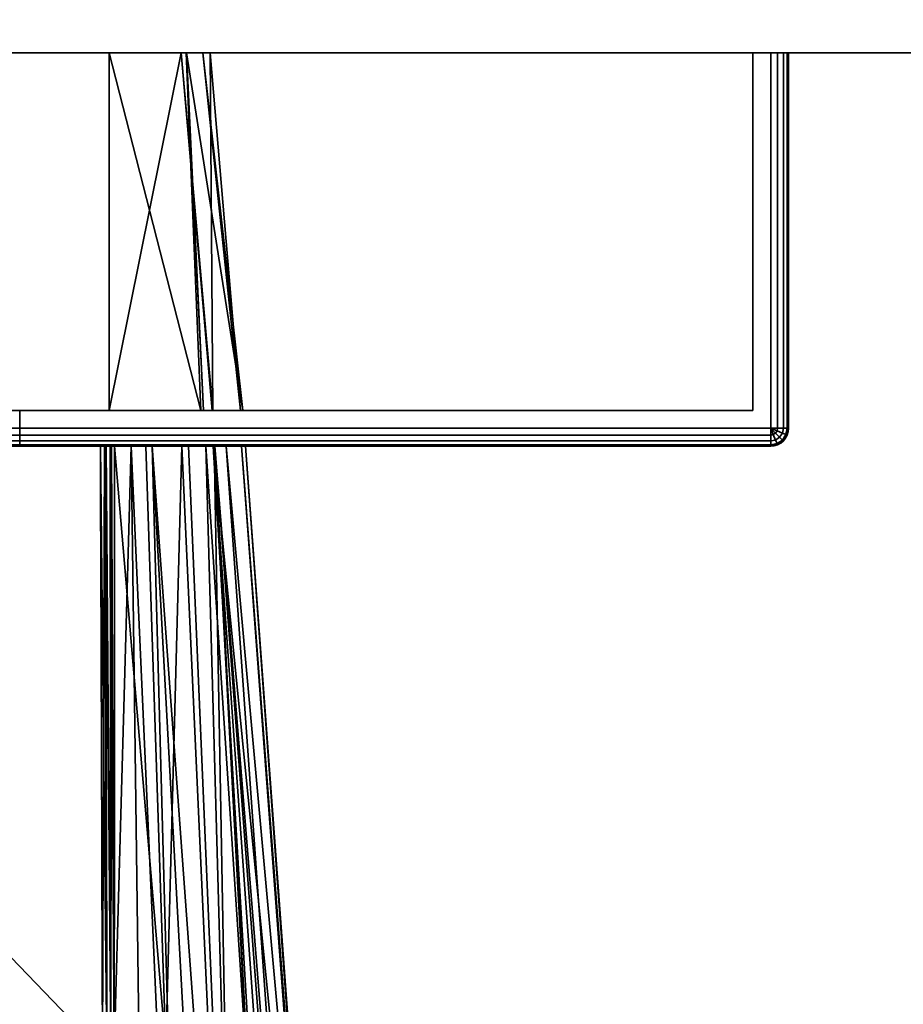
# Model space of a CAD drawing. Header units: millimetres. Extents: x -322 to 8072, y -96 to 57.
# Tile 188 of 256: x 5550 to 5575, y -66 to -38. Entities that reach past the tile are written whole.
import ezdxf

# ---------------------------------------------------------------- set-up
doc = ezdxf.new("R2010")
doc.units = ezdxf.units.MM
doc.layers.add('151', color=7, linetype='Continuous', true_color=0xffffff)

# ---------------------------------------------------------------- blocks, each defined once
blk = doc.blocks.new('UG_SURFACE_015')
at = {"layer": '151', "color": 252, "linetype": 'Continuous', "lineweight": 35}
for points in [[(5478, -26, 2030), (5478, -39.3, 2030), (6522, -39.3, 2030), (6522, -26, 2030)], [(5478, -37.3), (6522, -37.3), (6522, -39.3, 2), (5478, -39.3, 2)], [(5478, -39.3, 2030), (5478, -39.3, 2), (5608, -39.3, 1412), (5608, -39.3, 1900)], [(6000, -39.3, 1412), (5608, -39.3, 1412), (5478, -39.3, 2), (6522, -39.3, 2)], [(5608, -39.3, 1900), (6392, -39.3, 1900), (6522, -39.3, 2030), (5478, -39.3, 2030)]]:
    blk.add_3dface(points, dxfattribs=at)
blk = doc.blocks.new('UG_SURFACE_029')
at = {"layer": '151', "color": 251, "linetype": 'Continuous', "lineweight": 35}
for points in [[(5520.538, -39.3, 999.809), (5520.538, -49.8, 999.809), (5520.5, -49.8, 1000), (5520.5, -39.3, 1000)], [(5520.5, -49.8, 1050), (5520.5, -39.3, 1050), (5520.5, -39.3, 1000), (5520.5, -49.8, 1000)], [(5520.5, -39.3, 1050), (5520.5, -49.8, 1050), (5520.538, -49.8, 1050.191), (5520.538, -39.3, 1050.191)], [(5521.5, -39.3, 1049.5), (5521.5, -39.3, 1000.5), (5520.5, -39.3, 1000), (5520.5, -39.3, 1050)], [(5521.5, -39.3, 1000.5), (5520.647, -39.3, 999.646), (5520.538, -39.3, 999.809), (5520.5, -39.3, 1000)], [(5520.5, -39.3, 1050), (5520.538, -39.3, 1050.191), (5520.647, -39.3, 1050.354), (5521.5, -39.3, 1049.5)], [(5520.647, -39.3, 999.646), (5520.647, -49.8, 999.646), (5520.538, -49.8, 999.809), (5520.538, -39.3, 999.809)], [(5520.538, -39.3, 1050.191), (5520.538, -49.8, 1050.191), (5520.647, -49.8, 1050.354), (5520.647, -39.3, 1050.354)], [(5520.809, -39.3, 999.538), (5520.809, -49.8, 999.538), (5520.647, -49.8, 999.646), (5520.647, -39.3, 999.646)], [(5520.647, -39.3, 1050.354), (5520.647, -49.8, 1050.354), (5520.809, -49.8, 1050.462), (5520.809, -39.3, 1050.462)], [(5521, -39.3, 999.5), (5520.809, -39.3, 999.538), (5520.647, -39.3, 999.646), (5521.5, -39.3, 1000.5)], [(5521.5, -39.3, 1049.5), (5520.647, -39.3, 1050.354), (5520.809, -39.3, 1050.462), (5521, -39.3, 1050.5)], [(5521, -39.3, 999.5), (5521, -49.8, 999.5), (5520.809, -49.8, 999.538), (5520.809, -39.3, 999.538)], [(5520.809, -39.3, 1050.462), (5520.809, -49.8, 1050.462), (5521, -49.8, 1050.5), (5521, -39.3, 1050.5)], [(5571, -39.3, 999.5), (5571, -49.8, 999.5), (5521, -49.8, 999.5), (5521, -39.3, 999.5)], [(5571, -49.8, 1050.5), (5571, -39.3, 1050.5), (5521, -39.3, 1050.5), (5521, -49.8, 1050.5)], [(5521.5, -39.3, 1000.5), (5570.5, -39.3, 1000.5), (5571, -39.3, 999.5), (5521, -39.3, 999.5)], [(5570.5, -39.3, 1049.5), (5521.5, -39.3, 1049.5), (5521, -39.3, 1050.5), (5571, -39.3, 1050.5)], [(5521.5, -39.3, 1049.5), (5521.5, -49.3, 1049.5), (5521.5, -49.3, 1000.5), (5521.5, -39.3, 1000.5)], [(5570.5, -39.3, 1049.5), (5570.5, -49.3, 1049.5), (5521.5, -49.3, 1049.5), (5521.5, -39.3, 1049.5)], [(5521.5, -39.3, 1000.5), (5521.5, -49.3, 1000.5), (5570.5, -49.3, 1000.5), (5570.5, -39.3, 1000.5)], [(5570.5, -39.3, 1000.5), (5570.5, -39.3, 1049.5), (5571.5, -39.3, 1050), (5571.5, -39.3, 1000)], [(5570.5, -39.3, 1049.5), (5571.353, -39.3, 1050.354), (5571.462, -39.3, 1050.191), (5571.5, -39.3, 1050)], [(5570.5, -39.3, 1000.5), (5571.353, -39.3, 999.646), (5571.191, -39.3, 999.538), (5571, -39.3, 999.5)], [(5571, -39.3, 1050.5), (5571.191, -39.3, 1050.462), (5571.353, -39.3, 1050.354), (5570.5, -39.3, 1049.5)], [(5571.5, -39.3, 1000), (5571.462, -39.3, 999.809), (5571.353, -39.3, 999.646), (5570.5, -39.3, 1000.5)], [(5570.5, -39.3, 1000.5), (5570.5, -49.3, 1000.5), (5570.5, -49.3, 1049.5), (5570.5, -39.3, 1049.5)], [(5571.191, -39.3, 999.538), (5571.191, -49.8, 999.538), (5571, -49.8, 999.5), (5571, -39.3, 999.5)], [(5571, -39.3, 1050.5), (5571, -49.8, 1050.5), (5571.191, -49.8, 1050.462), (5571.191, -39.3, 1050.462)], [(5571.353, -39.3, 999.646), (5571.353, -49.8, 999.646), (5571.191, -49.8, 999.538), (5571.191, -39.3, 999.538)], [(5571.191, -39.3, 1050.462), (5571.191, -49.8, 1050.462), (5571.353, -49.8, 1050.354), (5571.353, -39.3, 1050.354)], [(5571.462, -39.3, 999.809), (5571.462, -49.8, 999.809), (5571.353, -49.8, 999.646), (5571.353, -39.3, 999.646)], [(5571.353, -39.3, 1050.354), (5571.353, -49.8, 1050.354), (5571.462, -49.8, 1050.191), (5571.462, -39.3, 1050.191)], [(5571.5, -39.3, 1000), (5571.5, -49.8, 1000), (5571.462, -49.8, 999.809), (5571.462, -39.3, 999.809)], [(5571.462, -39.3, 1050.191), (5571.462, -49.8, 1050.191), (5571.5, -49.8, 1050), (5571.5, -39.3, 1050)], [(5571.5, -39.3, 1050), (5571.5, -49.8, 1050), (5571.5, -49.8, 1000), (5571.5, -39.3, 1000)], [(5521.5, -49.3, 1000.5), (5544.469, -49.3, 1014.305), (5546, -49.3, 1014)], [(5521.5, -49.3, 1000.5), (5521.5, -49.3, 1049.5), (5542, -49.3, 1032), (5542, -49.3, 1018)], [(5546, -49.3, 1014), (5547.531, -49.3, 1014.305), (5570.5, -49.3, 1000.5), (5521.5, -49.3, 1000.5)], [(5521.5, -49.3, 1049.5), (5542.305, -49.3, 1033.531), (5542, -49.3, 1032)], [(5521.5, -49.3, 1000.5), (5543.171, -49.3, 1015.172), (5544.469, -49.3, 1014.305)], [(5542, -49.3, 1018), (5542.305, -49.3, 1016.469), (5521.5, -49.3, 1000.5)], [(5521.5, -49.3, 1049.5), (5543.171, -49.3, 1034.828), (5542.305, -49.3, 1033.531)], [(5542.305, -49.3, 1016.469), (5543.171, -49.3, 1015.172), (5521.5, -49.3, 1000.5)], [(5521.5, -49.3, 1049.5), (5570.5, -49.3, 1049.5), (5546, -49.3, 1036), (5544.469, -49.3, 1035.696)], [(5544.469, -49.3, 1035.696), (5543.171, -49.3, 1034.828), (5521.5, -49.3, 1049.5)], [(5542, -49.3, 1018), (5542, -50.3, 1018), (5542.305, -50.3, 1016.469), (5542.305, -49.3, 1016.469)], [(5542.305, -49.3, 1033.531), (5542.305, -50.3, 1033.531), (5542, -50.3, 1032), (5542, -49.3, 1032)], [(5542, -49.3, 1032), (5542, -50.3, 1032), (5542, -50.3, 1018), (5542, -49.3, 1018)], [(5542.305, -49.3, 1016.469), (5542.305, -50.3, 1016.469), (5543.171, -50.3, 1015.172), (5543.171, -49.3, 1015.172)], [(5543.171, -49.3, 1034.828), (5543.171, -50.3, 1034.828), (5542.305, -50.3, 1033.531), (5542.305, -49.3, 1033.531)], [(5543.171, -49.3, 1015.172), (5543.171, -50.3, 1015.172), (5544.469, -50.3, 1014.305), (5544.469, -49.3, 1014.305)], [(5544.469, -49.3, 1035.696), (5544.469, -50.3, 1035.696), (5543.171, -50.3, 1034.828), (5543.171, -49.3, 1034.828)], [(5544.469, -49.3, 1014.305), (5544.469, -50.3, 1014.305), (5546, -50.3, 1014), (5546, -49.3, 1014)], [(5546, -49.3, 1036), (5546, -50.3, 1036), (5544.469, -50.3, 1035.696), (5544.469, -49.3, 1035.696)], [(5547.531, -49.3, 1035.696), (5546, -49.3, 1036), (5570.5, -49.3, 1049.5)], [(5546, -49.3, 1014), (5546, -50.3, 1014), (5547.531, -50.3, 1014.305), (5547.531, -49.3, 1014.305)], [(5547.531, -49.3, 1035.696), (5547.531, -50.3, 1035.696), (5546, -50.3, 1036), (5546, -49.3, 1036)], [(5570.5, -49.3, 1049.5), (5548.829, -49.3, 1034.828), (5547.531, -49.3, 1035.696)], [(5547.531, -49.3, 1014.305), (5548.829, -49.3, 1015.172), (5570.5, -49.3, 1000.5)], [(5547.531, -49.3, 1014.305), (5547.531, -50.3, 1014.305), (5548.829, -50.3, 1015.172), (5548.829, -49.3, 1015.172)], [(5548.829, -49.3, 1034.828), (5548.829, -50.3, 1034.828), (5547.531, -50.3, 1035.696), (5547.531, -49.3, 1035.696)], [(5570.5, -49.3, 1000.5), (5548.829, -49.3, 1015.172), (5549.695, -49.3, 1016.469)], [(5549.695, -49.3, 1033.531), (5548.829, -49.3, 1034.828), (5570.5, -49.3, 1049.5)], [(5548.829, -49.3, 1015.172), (5548.829, -50.3, 1015.172), (5549.695, -50.3, 1016.469), (5549.695, -49.3, 1016.469)], [(5549.695, -49.3, 1033.531), (5549.695, -50.3, 1033.531), (5548.829, -50.3, 1034.828), (5548.829, -49.3, 1034.828)], [(5570.5, -49.3, 1000.5), (5549.695, -49.3, 1016.469), (5550, -49.3, 1018)], [(5550, -49.3, 1032), (5549.695, -49.3, 1033.531), (5570.5, -49.3, 1049.5)], [(5549.695, -49.3, 1016.469), (5549.695, -50.3, 1016.469), (5550, -50.3, 1018), (5550, -49.3, 1018)], [(5550, -49.3, 1032), (5550, -50.3, 1032), (5549.695, -50.3, 1033.531), (5549.695, -49.3, 1033.531)], [(5570.5, -49.3, 1049.5), (5570.5, -49.3, 1000.5), (5550, -49.3, 1018), (5550, -49.3, 1032)], [(5550, -49.3, 1018), (5550, -50.3, 1018), (5550, -50.3, 1032), (5550, -49.3, 1032)], [(5520.538, -49.991, 1000), (5520.5, -49.8, 1000), (5520.538, -49.8, 999.809), (5520.573, -49.977, 999.809)], [(5520.538, -49.991, 1000), (5520.538, -49.991, 1050), (5520.5, -49.8, 1050), (5520.5, -49.8, 1000)], [(5520.573, -49.977, 1050.191), (5520.538, -49.8, 1050.191), (5520.5, -49.8, 1050), (5520.538, -49.991, 1050)], [(5520.573, -49.977, 999.809), (5520.538, -49.8, 999.809), (5520.647, -49.8, 999.646), (5520.673, -49.935, 999.646)], [(5520.673, -49.935, 1050.354), (5520.647, -49.8, 1050.354), (5520.538, -49.8, 1050.191), (5520.573, -49.977, 1050.191)], [(5520.673, -49.935, 999.646), (5520.647, -49.8, 999.646), (5520.809, -49.8, 999.538), (5520.823, -49.873, 999.538)], [(5520.823, -49.873, 1050.462), (5520.809, -49.8, 1050.462), (5520.647, -49.8, 1050.354), (5520.673, -49.935, 1050.354)], [(5520.823, -49.873, 999.538), (5520.809, -49.8, 999.538), (5521, -49.8, 999.5)], [(5521, -49.8, 1050.5), (5520.809, -49.8, 1050.462), (5520.823, -49.873, 1050.462)], [(5520.864, -49.935, 999.538), (5520.823, -49.873, 999.538), (5521, -49.8, 999.5)], [(5521, -49.8, 1050.5), (5520.823, -49.873, 1050.462), (5520.864, -49.935, 1050.462)], [(5520.927, -49.977, 999.538), (5520.864, -49.935, 999.538), (5521, -49.8, 999.5)], [(5521, -49.8, 1050.5), (5520.864, -49.935, 1050.462), (5520.927, -49.977, 1050.462)], [(5521, -49.991, 999.538), (5520.927, -49.977, 999.538), (5521, -49.8, 999.5)], [(5521, -49.8, 1050.5), (5520.927, -49.977, 1050.462), (5521, -49.991, 1050.462)], [(5571, -49.991, 999.538), (5521, -49.991, 999.538), (5521, -49.8, 999.5), (5571, -49.8, 999.5)], [(5521, -49.991, 1050.462), (5571, -49.991, 1050.462), (5571, -49.8, 1050.5), (5521, -49.8, 1050.5)], [(5571.191, -49.8, 999.538), (5571.177, -49.873, 999.538), (5571, -49.8, 999.5)], [(5571.177, -49.873, 999.538), (5571.136, -49.935, 999.538), (5571, -49.8, 999.5)], [(5571.136, -49.935, 999.538), (5571.073, -49.977, 999.538), (5571, -49.8, 999.5)], [(5571.073, -49.977, 999.538), (5571, -49.991, 999.538), (5571, -49.8, 999.5)], [(5571, -49.8, 1050.5), (5571.177, -49.873, 1050.462), (5571.191, -49.8, 1050.462)], [(5571, -49.8, 1050.5), (5571.136, -49.935, 1050.462), (5571.177, -49.873, 1050.462)], [(5571, -49.8, 1050.5), (5571.073, -49.977, 1050.462), (5571.136, -49.935, 1050.462)], [(5571, -49.8, 1050.5), (5571, -49.991, 1050.462), (5571.073, -49.977, 1050.462)], [(5571.353, -49.8, 999.646), (5571.327, -49.935, 999.646), (5571.177, -49.873, 999.538), (5571.191, -49.8, 999.538)], [(5571.191, -49.8, 1050.462), (5571.177, -49.873, 1050.462), (5571.327, -49.935, 1050.354), (5571.353, -49.8, 1050.354)], [(5571.462, -49.8, 999.809), (5571.427, -49.977, 999.809), (5571.327, -49.935, 999.646), (5571.353, -49.8, 999.646)], [(5571.353, -49.8, 1050.354), (5571.327, -49.935, 1050.354), (5571.427, -49.977, 1050.191), (5571.462, -49.8, 1050.191)], [(5571.5, -49.8, 1000), (5571.462, -49.991, 1000), (5571.427, -49.977, 999.809), (5571.462, -49.8, 999.809)], [(5571.462, -49.8, 1050.191), (5571.427, -49.977, 1050.191), (5571.462, -49.991, 1050), (5571.5, -49.8, 1050)], [(5571.462, -49.991, 1050), (5571.462, -49.991, 1000), (5571.5, -49.8, 1000), (5571.5, -49.8, 1050)], [(5520.647, -50.154, 1000), (5520.538, -49.991, 1000), (5520.573, -49.977, 999.809), (5520.673, -50.127, 999.809)], [(5520.673, -50.127, 1050.191), (5520.573, -49.977, 1050.191), (5520.538, -49.991, 1050), (5520.647, -50.154, 1050)], [(5520.647, -50.154, 1000), (5520.647, -50.154, 1050), (5520.538, -49.991, 1050), (5520.538, -49.991, 1000)], [(5520.673, -50.127, 999.809), (5520.573, -49.977, 999.809), (5520.673, -49.935, 999.646), (5520.75, -50.05, 999.646)], [(5520.75, -50.05, 1050.354), (5520.673, -49.935, 1050.354), (5520.573, -49.977, 1050.191), (5520.673, -50.127, 1050.191)], [(5520.75, -50.05, 999.646), (5520.673, -49.935, 999.646), (5520.823, -49.873, 999.538), (5520.864, -49.935, 999.538)], [(5520.864, -49.935, 1050.462), (5520.823, -49.873, 1050.462), (5520.673, -49.935, 1050.354), (5520.75, -50.05, 1050.354)], [(5520.823, -50.227, 999.809), (5520.673, -50.127, 999.809), (5520.75, -50.05, 999.646), (5520.864, -50.127, 999.646)], [(5520.864, -50.127, 1050.354), (5520.75, -50.05, 1050.354), (5520.673, -50.127, 1050.191), (5520.823, -50.227, 1050.191)], [(5520.864, -50.127, 999.646), (5520.75, -50.05, 999.646), (5520.864, -49.935, 999.538), (5520.927, -49.977, 999.538)], [(5520.927, -49.977, 1050.462), (5520.864, -49.935, 1050.462), (5520.75, -50.05, 1050.354), (5520.864, -50.127, 1050.354)], [(5521, -50.154, 999.646), (5520.864, -50.127, 999.646), (5520.927, -49.977, 999.538), (5521, -49.991, 999.538)], [(5521, -49.991, 1050.462), (5520.927, -49.977, 1050.462), (5520.864, -50.127, 1050.354), (5521, -50.154, 1050.354)], [(5571, -50.154, 999.646), (5521, -50.154, 999.646), (5521, -49.991, 999.538), (5571, -49.991, 999.538)], [(5521, -50.154, 1050.354), (5571, -50.154, 1050.354), (5571, -49.991, 1050.462), (5521, -49.991, 1050.462)], [(5571.136, -50.127, 999.646), (5571, -50.154, 999.646), (5571, -49.991, 999.538), (5571.073, -49.977, 999.538)], [(5571.073, -49.977, 1050.462), (5571, -49.991, 1050.462), (5571, -50.154, 1050.354), (5571.136, -50.127, 1050.354)], [(5571.25, -50.05, 999.646), (5571.136, -50.127, 999.646), (5571.073, -49.977, 999.538), (5571.136, -49.935, 999.538)], [(5571.136, -49.935, 1050.462), (5571.073, -49.977, 1050.462), (5571.136, -50.127, 1050.354), (5571.25, -50.05, 1050.354)], [(5571.327, -49.935, 999.646), (5571.25, -50.05, 999.646), (5571.136, -49.935, 999.538), (5571.177, -49.873, 999.538)], [(5571.177, -49.873, 1050.462), (5571.136, -49.935, 1050.462), (5571.25, -50.05, 1050.354), (5571.327, -49.935, 1050.354)], [(5571.327, -50.127, 999.809), (5571.177, -50.227, 999.809), (5571.136, -50.127, 999.646), (5571.25, -50.05, 999.646)], [(5571.25, -50.05, 1050.354), (5571.136, -50.127, 1050.354), (5571.177, -50.227, 1050.191), (5571.327, -50.127, 1050.191)], [(5571.427, -49.977, 999.809), (5571.327, -50.127, 999.809), (5571.25, -50.05, 999.646), (5571.327, -49.935, 999.646)], [(5571.327, -49.935, 1050.354), (5571.25, -50.05, 1050.354), (5571.327, -50.127, 1050.191), (5571.427, -49.977, 1050.191)], [(5571.462, -49.991, 1000), (5571.353, -50.154, 1000), (5571.327, -50.127, 999.809), (5571.427, -49.977, 999.809)], [(5571.427, -49.977, 1050.191), (5571.327, -50.127, 1050.191), (5571.353, -50.154, 1050), (5571.462, -49.991, 1050)], [(5571.353, -50.154, 1050), (5571.353, -50.154, 1000), (5571.462, -49.991, 1000), (5571.462, -49.991, 1050)], [(5520.809, -50.262, 1000), (5520.647, -50.154, 1000), (5520.673, -50.127, 999.809), (5520.823, -50.227, 999.809)], [(5520.823, -50.227, 1050.191), (5520.673, -50.127, 1050.191), (5520.647, -50.154, 1050), (5520.809, -50.262, 1050)], [(5520.809, -50.262, 1000), (5520.809, -50.262, 1050), (5520.647, -50.154, 1050), (5520.647, -50.154, 1000)], [(5521, -50.3, 1000), (5520.809, -50.262, 1000), (5520.823, -50.227, 999.809), (5521, -50.262, 999.809)], [(5521, -50.262, 1050.191), (5520.823, -50.227, 1050.191), (5520.809, -50.262, 1050), (5521, -50.3, 1050)], [(5521, -50.3, 1000), (5521, -50.3, 1050), (5520.809, -50.262, 1050), (5520.809, -50.262, 1000)], [(5521, -50.262, 999.809), (5520.823, -50.227, 999.809), (5520.864, -50.127, 999.646), (5521, -50.154, 999.646)], [(5521, -50.154, 1050.354), (5520.864, -50.127, 1050.354), (5520.823, -50.227, 1050.191), (5521, -50.262, 1050.191)], [(5571, -50.262, 999.809), (5521, -50.262, 999.809), (5521, -50.154, 999.646), (5571, -50.154, 999.646)], [(5521, -50.262, 1050.191), (5571, -50.262, 1050.191), (5571, -50.154, 1050.354), (5521, -50.154, 1050.354)], [(5571, -50.3, 1000), (5521, -50.3, 1000), (5521, -50.262, 999.809), (5571, -50.262, 999.809)], [(5521, -50.3, 1050), (5571, -50.3, 1050), (5571, -50.262, 1050.191), (5521, -50.262, 1050.191)], [(5521, -50.3, 1050), (5544.469, -50.3, 1035.696), (5546, -50.3, 1036)], [(5521, -50.3, 1050), (5521, -50.3, 1000), (5542, -50.3, 1018), (5542, -50.3, 1032)], [(5546, -50.3, 1036), (5547.531, -50.3, 1035.696), (5571, -50.3, 1050), (5521, -50.3, 1050)], [(5521, -50.3, 1000), (5542.305, -50.3, 1016.469), (5542, -50.3, 1018)], [(5521, -50.3, 1050), (5543.171, -50.3, 1034.828), (5544.469, -50.3, 1035.696)], [(5542, -50.3, 1032), (5542.305, -50.3, 1033.531), (5521, -50.3, 1050)], [(5521, -50.3, 1000), (5543.171, -50.3, 1015.172), (5542.305, -50.3, 1016.469)], [(5542.305, -50.3, 1033.531), (5543.171, -50.3, 1034.828), (5521, -50.3, 1050)], [(5521, -50.3, 1000), (5571, -50.3, 1000), (5546, -50.3, 1014), (5544.469, -50.3, 1014.305)], [(5544.469, -50.3, 1014.305), (5543.171, -50.3, 1015.172), (5521, -50.3, 1000)], [(5547.531, -50.3, 1014.305), (5546, -50.3, 1014), (5571, -50.3, 1000)], [(5571, -50.3, 1000), (5548.829, -50.3, 1015.172), (5547.531, -50.3, 1014.305)], [(5547.531, -50.3, 1035.696), (5548.829, -50.3, 1034.828), (5571, -50.3, 1050)], [(5571, -50.3, 1050), (5548.829, -50.3, 1034.828), (5549.695, -50.3, 1033.531)], [(5549.695, -50.3, 1016.469), (5548.829, -50.3, 1015.172), (5571, -50.3, 1000)], [(5571, -50.3, 1050), (5549.695, -50.3, 1033.531), (5550, -50.3, 1032)], [(5550, -50.3, 1018), (5549.695, -50.3, 1016.469), (5571, -50.3, 1000)], [(5550, -50.3, 1032), (5550, -50.3, 1018), (5571, -50.3, 1000), (5571, -50.3, 1050)], [(5571.177, -50.227, 999.809), (5571, -50.262, 999.809), (5571, -50.154, 999.646), (5571.136, -50.127, 999.646)], [(5571.136, -50.127, 1050.354), (5571, -50.154, 1050.354), (5571, -50.262, 1050.191), (5571.177, -50.227, 1050.191)], [(5571.191, -50.262, 1000), (5571, -50.3, 1000), (5571, -50.262, 999.809), (5571.177, -50.227, 999.809)], [(5571.177, -50.227, 1050.191), (5571, -50.262, 1050.191), (5571, -50.3, 1050), (5571.191, -50.262, 1050)], [(5571, -50.3, 1050), (5571, -50.3, 1000), (5571.191, -50.262, 1000), (5571.191, -50.262, 1050)], [(5571.353, -50.154, 1000), (5571.191, -50.262, 1000), (5571.177, -50.227, 999.809), (5571.327, -50.127, 999.809)], [(5571.327, -50.127, 1050.191), (5571.177, -50.227, 1050.191), (5571.191, -50.262, 1050), (5571.353, -50.154, 1050)], [(5571.191, -50.262, 1050), (5571.191, -50.262, 1000), (5571.353, -50.154, 1000), (5571.353, -50.154, 1050)]]:
    blk.add_3dface(points, dxfattribs=at)
blk = doc.blocks.new('UG_SURFACE_030')
at = {"layer": '151', "color": 251, "linetype": 'Continuous', "lineweight": 35}
for points in [[(5521, -39.3, 1129.5), (5521, -49.8, 1129.5), (5571, -49.8, 1129.5), (5571, -39.3, 1129.5)], [(5571, -39.3, 1078.5), (5571, -49.8, 1078.5), (5521, -49.8, 1078.5), (5521, -39.3, 1078.5)], [(5521.5, -39.3, 1079.5), (5570.5, -39.3, 1079.5), (5571, -39.3, 1078.5), (5521, -39.3, 1078.5)], [(5570.5, -39.3, 1128.5), (5521.5, -39.3, 1128.5), (5521, -39.3, 1129.5), (5571, -39.3, 1129.5)], [(5570.5, -39.3, 1128.5), (5570.5, -49.3, 1128.5), (5521.5, -49.3, 1128.5), (5521.5, -39.3, 1128.5)], [(5521.5, -39.3, 1079.5), (5521.5, -49.3, 1079.5), (5570.5, -49.3, 1079.5), (5570.5, -39.3, 1079.5)], [(5535.5, -49.3, 1115), (5552.5, -49.3, 1115), (5552.5, -39.3, 1115), (5535.5, -39.3, 1115)], [(5535.5, -39.3, 1093), (5535.5, -39.3, 1115), (5555.12, -39.3, 1104.029), (5554.663, -39.3, 1098.1)], [(5535.5, -39.3, 1115), (5552.5, -39.3, 1115), (5554.513, -39.3, 1109.114)], [(5554.513, -39.3, 1109.114), (5555.328, -39.3, 1106.728), (5555.12, -39.3, 1104.029), (5535.5, -39.3, 1115)], [(5554.663, -39.3, 1098.1), (5554.657, -39.3, 1098.013), (5552.5, -39.3, 1093), (5535.5, -39.3, 1093)], [(5552.5, -49.3, 1093), (5535.5, -49.3, 1093), (5535.5, -39.3, 1093), (5552.5, -39.3, 1093)], [(5554.513, -39.3, 1109.114), (5552.5, -39.3, 1115), (5552.5, -49.3, 1115)], [(5552.5, -49.3, 1115), (5555.382, -49.3, 1109.506), (5554.513, -39.3, 1109.114)], [(5552.5, -39.3, 1093), (5554.657, -39.3, 1098.013), (5555.067, -49.3, 1097.592)], [(5555.067, -49.3, 1097.592), (5552.5, -49.3, 1093), (5552.5, -39.3, 1093)], [(5555.328, -39.3, 1106.728), (5554.513, -39.3, 1109.114), (5555.4, -49.3, 1109.376)], [(5555.382, -49.3, 1109.506), (5555.4, -49.3, 1109.376), (5554.513, -39.3, 1109.114)], [(5554.657, -39.3, 1098.013), (5555.138, -49.3, 1097.957), (5555.067, -49.3, 1097.592)], [(5554.657, -39.3, 1098.013), (5554.663, -39.3, 1098.1), (5555.138, -49.3, 1097.957)], [(5554.663, -39.3, 1098.1), (5555.12, -39.3, 1104.029), (5556.235, -49.3, 1103.545)], [(5556.235, -49.3, 1103.545), (5555.138, -49.3, 1097.957), (5554.663, -39.3, 1098.1)], [(5556.171, -49.3, 1103.99), (5555.12, -39.3, 1104.029), (5555.328, -39.3, 1106.728)], [(5555.12, -39.3, 1104.029), (5556.171, -49.3, 1103.99), (5556.235, -49.3, 1103.545)], [(5555.328, -39.3, 1106.728), (5555.4, -49.3, 1109.376), (5556.171, -49.3, 1103.99)], [(5570.5, -39.3, 1079.5), (5570.5, -39.3, 1128.5), (5571.5, -39.3, 1129), (5571.5, -39.3, 1079)], [(5570.5, -39.3, 1128.5), (5571.353, -39.3, 1129.354), (5571.462, -39.3, 1129.191), (5571.5, -39.3, 1129)], [(5570.5, -39.3, 1079.5), (5571.353, -39.3, 1078.646), (5571.191, -39.3, 1078.538), (5571, -39.3, 1078.5)], [(5571, -39.3, 1129.5), (5571.191, -39.3, 1129.462), (5571.353, -39.3, 1129.354), (5570.5, -39.3, 1128.5)], [(5571.5, -39.3, 1079), (5571.462, -39.3, 1078.809), (5571.353, -39.3, 1078.646), (5570.5, -39.3, 1079.5)], [(5570.5, -39.3, 1079.5), (5570.5, -49.3, 1079.5), (5570.5, -49.3, 1128.5), (5570.5, -39.3, 1128.5)], [(5571, -39.3, 1129.5), (5571, -49.8, 1129.5), (5571.191, -49.8, 1129.462), (5571.191, -39.3, 1129.462)], [(5571.191, -39.3, 1078.538), (5571.191, -49.8, 1078.538), (5571, -49.8, 1078.5), (5571, -39.3, 1078.5)], [(5571.191, -39.3, 1129.462), (5571.191, -49.8, 1129.462), (5571.353, -49.8, 1129.354), (5571.353, -39.3, 1129.354)], [(5571.353, -39.3, 1078.646), (5571.353, -49.8, 1078.646), (5571.191, -49.8, 1078.538), (5571.191, -39.3, 1078.538)], [(5571.353, -39.3, 1129.354), (5571.353, -49.8, 1129.354), (5571.462, -49.8, 1129.191), (5571.462, -39.3, 1129.191)], [(5571.462, -39.3, 1078.809), (5571.462, -49.8, 1078.809), (5571.353, -49.8, 1078.646), (5571.353, -39.3, 1078.646)], [(5571.462, -39.3, 1129.191), (5571.462, -49.8, 1129.191), (5571.5, -49.8, 1129), (5571.5, -39.3, 1129)], [(5571.5, -39.3, 1079), (5571.5, -49.8, 1079), (5571.462, -49.8, 1078.809), (5571.462, -39.3, 1078.809)], [(5571.5, -49.8, 1079), (5571.5, -39.3, 1079), (5571.5, -39.3, 1129), (5571.5, -49.8, 1129)], [(5570.5, -49.3, 1079.5), (5521.5, -49.3, 1079.5), (5535.5, -49.3, 1093), (5552.5, -49.3, 1093)], [(5521.5, -49.3, 1128.5), (5570.5, -49.3, 1128.5), (5552.5, -49.3, 1115), (5535.5, -49.3, 1115)], [(5570.5, -49.3, 1079.5), (5552.5, -49.3, 1093), (5555.067, -49.3, 1097.592)], [(5555.382, -49.3, 1109.506), (5552.5, -49.3, 1115), (5570.5, -49.3, 1128.5)], [(5570.5, -49.3, 1079.5), (5555.067, -49.3, 1097.592), (5555.138, -49.3, 1097.957)], [(5555.138, -49.3, 1097.957), (5556.235, -49.3, 1103.545), (5570.5, -49.3, 1079.5)], [(5555.4, -49.3, 1109.376), (5555.382, -49.3, 1109.506), (5570.5, -49.3, 1128.5)], [(5570.5, -49.3, 1128.5), (5556.171, -49.3, 1103.99), (5555.4, -49.3, 1109.376)], [(5570.5, -49.3, 1128.5), (5570.5, -49.3, 1079.5), (5556.235, -49.3, 1103.545), (5556.171, -49.3, 1103.99)], [(5521, -49.991, 1129.462), (5571, -49.991, 1129.462), (5571, -49.8, 1129.5), (5521, -49.8, 1129.5)], [(5571, -49.991, 1078.538), (5521, -49.991, 1078.538), (5521, -49.8, 1078.5), (5571, -49.8, 1078.5)], [(5571, -49.8, 1129.5), (5571.177, -49.873, 1129.462), (5571.191, -49.8, 1129.462)], [(5571, -49.8, 1129.5), (5571.136, -49.935, 1129.462), (5571.177, -49.873, 1129.462)], [(5571, -49.8, 1129.5), (5571.073, -49.977, 1129.462), (5571.136, -49.935, 1129.462)], [(5571, -49.8, 1129.5), (5571, -49.991, 1129.462), (5571.073, -49.977, 1129.462)], [(5571.191, -49.8, 1078.538), (5571.177, -49.873, 1078.538), (5571, -49.8, 1078.5)], [(5571.177, -49.873, 1078.538), (5571.136, -49.935, 1078.538), (5571, -49.8, 1078.5)], [(5571.136, -49.935, 1078.538), (5571.073, -49.977, 1078.538), (5571, -49.8, 1078.5)], [(5571.073, -49.977, 1078.538), (5571, -49.991, 1078.538), (5571, -49.8, 1078.5)], [(5571.191, -49.8, 1129.462), (5571.177, -49.873, 1129.462), (5571.327, -49.935, 1129.354), (5571.353, -49.8, 1129.354)], [(5571.353, -49.8, 1078.646), (5571.327, -49.935, 1078.646), (5571.177, -49.873, 1078.538), (5571.191, -49.8, 1078.538)], [(5571.353, -49.8, 1129.354), (5571.327, -49.935, 1129.354), (5571.427, -49.977, 1129.191), (5571.462, -49.8, 1129.191)], [(5571.462, -49.8, 1078.809), (5571.427, -49.977, 1078.809), (5571.327, -49.935, 1078.646), (5571.353, -49.8, 1078.646)], [(5571.462, -49.8, 1129.191), (5571.427, -49.977, 1129.191), (5571.462, -49.991, 1129), (5571.5, -49.8, 1129)], [(5571.5, -49.8, 1079), (5571.462, -49.991, 1079), (5571.427, -49.977, 1078.809), (5571.462, -49.8, 1078.809)], [(5571.462, -49.991, 1129), (5571.462, -49.991, 1079), (5571.5, -49.8, 1079), (5571.5, -49.8, 1129)], [(5521, -50.154, 1129.354), (5571, -50.154, 1129.354), (5571, -49.991, 1129.462), (5521, -49.991, 1129.462)], [(5571, -50.154, 1078.646), (5521, -50.154, 1078.646), (5521, -49.991, 1078.538), (5571, -49.991, 1078.538)], [(5571.073, -49.977, 1129.462), (5571, -49.991, 1129.462), (5571, -50.154, 1129.354), (5571.136, -50.127, 1129.354)], [(5571.136, -50.127, 1078.646), (5571, -50.154, 1078.646), (5571, -49.991, 1078.538), (5571.073, -49.977, 1078.538)], [(5571.136, -49.935, 1129.462), (5571.073, -49.977, 1129.462), (5571.136, -50.127, 1129.354), (5571.25, -50.05, 1129.354)], [(5571.25, -50.05, 1078.646), (5571.136, -50.127, 1078.646), (5571.073, -49.977, 1078.538), (5571.136, -49.935, 1078.538)], [(5571.177, -49.873, 1129.462), (5571.136, -49.935, 1129.462), (5571.25, -50.05, 1129.354), (5571.327, -49.935, 1129.354)], [(5571.327, -49.935, 1078.646), (5571.25, -50.05, 1078.646), (5571.136, -49.935, 1078.538), (5571.177, -49.873, 1078.538)], [(5571.25, -50.05, 1129.354), (5571.136, -50.127, 1129.354), (5571.177, -50.227, 1129.191), (5571.327, -50.127, 1129.191)], [(5571.327, -50.127, 1078.809), (5571.177, -50.227, 1078.809), (5571.136, -50.127, 1078.646), (5571.25, -50.05, 1078.646)], [(5571.327, -49.935, 1129.354), (5571.25, -50.05, 1129.354), (5571.327, -50.127, 1129.191), (5571.427, -49.977, 1129.191)], [(5571.427, -49.977, 1078.809), (5571.327, -50.127, 1078.809), (5571.25, -50.05, 1078.646), (5571.327, -49.935, 1078.646)], [(5571.427, -49.977, 1129.191), (5571.327, -50.127, 1129.191), (5571.353, -50.154, 1129), (5571.462, -49.991, 1129)], [(5571.462, -49.991, 1079), (5571.353, -50.154, 1079), (5571.327, -50.127, 1078.809), (5571.427, -49.977, 1078.809)], [(5571.353, -50.154, 1129), (5571.353, -50.154, 1079), (5571.462, -49.991, 1079), (5571.462, -49.991, 1129)], [(5521, -50.262, 1129.191), (5571, -50.262, 1129.191), (5571, -50.154, 1129.354), (5521, -50.154, 1129.354)], [(5571, -50.262, 1078.809), (5521, -50.262, 1078.809), (5521, -50.154, 1078.646), (5571, -50.154, 1078.646)], [(5521, -50.3, 1129), (5571, -50.3, 1129), (5571, -50.262, 1129.191), (5521, -50.262, 1129.191)], [(5571, -50.3, 1079), (5521, -50.3, 1079), (5521, -50.262, 1078.809), (5571, -50.262, 1078.809)], [(5571, -50.3, 1129), (5521, -50.3, 1129), (5536, -50.3, 1115), (5552.256, -50.3, 1115)], [(5521, -50.3, 1079), (5571, -50.3, 1079), (5552.256, -50.3, 1093), (5536, -50.3, 1093)], [(5536, -50.3, 1115), (5536, -92.446, 1115), (5552.364, -83.789, 1115), (5552.316, -67.253, 1115)], [(5552.316, -67.253, 1115), (5552.256, -50.3, 1115), (5536, -50.3, 1115)], [(5536, -50.3, 1093), (5552.256, -50.3, 1093), (5552.316, -67.253, 1093)], [(5552.316, -67.253, 1093), (5552.364, -83.789, 1093), (5536, -92.446, 1093), (5536, -50.3, 1093)], [(5552.256, -50.3, 1115), (5552.406, -50.3, 1114.974), (5552.422, -50.3, 1114.972), (5571, -50.3, 1129)], [(5552.375, -50.3, 1093.014), (5552.256, -50.3, 1093), (5571, -50.3, 1079)], [(5552.256, -50.3, 1115), (5552.316, -67.253, 1115), (5552.433, -67.253, 1114.986)], [(5552.433, -67.253, 1114.986), (5552.406, -50.3, 1114.974), (5552.256, -50.3, 1115)], [(5552.316, -67.253, 1093), (5552.256, -50.3, 1093), (5552.375, -50.3, 1093.014)], [(5552.375, -50.3, 1093.014), (5552.433, -67.253, 1093.014), (5552.316, -67.253, 1093)], [(5552.404, -50.3, 1093.027), (5552.375, -50.3, 1093.014), (5571, -50.3, 1079)], [(5552.375, -50.3, 1093.014), (5552.404, -50.3, 1093.027), (5552.433, -67.253, 1093.014)], [(5571, -50.3, 1079), (5552.529, -50.3, 1093.081), (5552.404, -50.3, 1093.027)], [(5552.404, -50.3, 1093.027), (5552.529, -50.3, 1093.081), (5552.545, -67.252, 1093.055)], [(5552.545, -67.252, 1093.055), (5552.433, -67.253, 1093.014), (5552.404, -50.3, 1093.027)], [(5552.422, -50.3, 1114.972), (5552.406, -50.3, 1114.974), (5552.433, -67.253, 1114.986)], [(5571, -50.3, 1129), (5552.422, -50.3, 1114.972), (5552.54, -50.3, 1114.906)], [(5552.422, -50.3, 1114.972), (5552.433, -67.253, 1114.986), (5552.545, -67.252, 1114.944)], [(5552.545, -67.252, 1114.944), (5552.54, -50.3, 1114.906), (5552.422, -50.3, 1114.972)], [(5552.541, -50.3, 1093.092), (5552.529, -50.3, 1093.081), (5571, -50.3, 1079)], [(5552.529, -50.3, 1093.081), (5552.541, -50.3, 1093.092), (5552.545, -67.252, 1093.055)], [(5552.54, -50.3, 1114.906), (5552.568, -50.3, 1114.89), (5571, -50.3, 1129)], [(5552.568, -50.3, 1114.89), (5552.54, -50.3, 1114.906), (5552.545, -67.252, 1114.944)], [(5571, -50.3, 1079), (5552.652, -50.3, 1093.195), (5552.541, -50.3, 1093.092)], [(5552.541, -50.3, 1093.092), (5552.652, -50.3, 1093.195), (5552.643, -67.252, 1093.122)], [(5552.643, -67.252, 1093.122), (5552.545, -67.252, 1093.055), (5552.541, -50.3, 1093.092)], [(5552.568, -50.3, 1114.89), (5552.545, -67.252, 1114.944), (5552.643, -67.145, 1114.878)], [(5552.568, -50.3, 1114.89), (5552.652, -50.3, 1114.805), (5571, -50.3, 1129)], [(5552.643, -67.145, 1114.878), (5552.652, -50.3, 1114.805), (5552.568, -50.3, 1114.89)], [(5553.115, -50.3, 1094.032), (5553.558, -83.701, 1093.844), (5552.643, -67.252, 1093.122)], [(5552.652, -50.3, 1114.805), (5552.643, -67.145, 1114.878), (5554.087, -67.145, 1113.426)], [(5552.643, -67.252, 1093.122), (5552.652, -50.3, 1093.195), (5553.115, -50.3, 1094.032)], [(5553.115, -50.3, 1094.032), (5552.652, -50.3, 1093.195), (5571, -50.3, 1079)], [(5571, -50.3, 1129), (5552.652, -50.3, 1114.805), (5553.527, -50.3, 1113.145)], [(5554.087, -67.145, 1113.426), (5553.527, -50.3, 1113.145), (5552.652, -50.3, 1114.805)], [(5553.704, -50.3, 1095.096), (5553.115, -50.3, 1094.032), (5571, -50.3, 1079)], [(5553.115, -50.3, 1094.032), (5553.704, -50.3, 1095.096), (5554.611, -83.604, 1094.712)], [(5554.611, -83.604, 1094.712), (5553.558, -83.701, 1093.844), (5553.115, -50.3, 1094.032)], [(5571, -50.3, 1129), (5553.527, -50.3, 1113.145), (5554.533, -50.3, 1111.238)], [(5554.533, -50.3, 1111.238), (5553.527, -50.3, 1113.145), (5554.087, -67.145, 1113.426)], [(5571, -50.3, 1079), (5554.724, -50.3, 1096.939), (5553.704, -50.3, 1095.096)], [(5553.704, -50.3, 1095.096), (5554.724, -50.3, 1096.939), (5556.131, -83.385, 1096.452)], [(5556.131, -83.385, 1096.452), (5555.508, -83.52, 1095.452), (5553.704, -50.3, 1095.096)], [(5555.508, -83.52, 1095.452), (5554.611, -83.604, 1094.712), (5553.704, -50.3, 1095.096)], [(5554.087, -67.145, 1113.426), (5556.041, -83.42, 1111.814), (5554.533, -50.3, 1111.238)], [(5554.533, -50.3, 1111.238), (5555.434, -50.3, 1109.53), (5571, -50.3, 1129)], [(5555.434, -50.3, 1109.53), (5554.533, -50.3, 1111.238), (5556.041, -83.42, 1111.814)], [(5571, -50.3, 1079), (5555.201, -50.3, 1097.801), (5554.724, -50.3, 1096.939)], [(5556.131, -83.385, 1096.452), (5554.724, -50.3, 1096.939), (5555.201, -50.3, 1097.801)], [(5555.409, -50.3, 1098.902), (5555.201, -50.3, 1097.801), (5571, -50.3, 1079)], [(5555.201, -50.3, 1097.801), (5555.409, -50.3, 1098.902), (5557.38, -83.114, 1098.457)], [(5557.38, -83.114, 1098.457), (5556.131, -83.385, 1096.452), (5555.201, -50.3, 1097.801)], [(5571, -50.3, 1079), (5556.201, -50.3, 1103.086), (5555.409, -50.3, 1098.902)], [(5555.409, -50.3, 1098.902), (5556.201, -50.3, 1103.086), (5558.64, -82.76, 1102.975)], [(5558.64, -82.76, 1102.975), (5557.752, -83.033, 1099.055), (5555.409, -50.3, 1098.902)], [(5557.752, -83.033, 1099.055), (5557.38, -83.114, 1098.457), (5555.409, -50.3, 1098.902)], [(5571, -50.3, 1129), (5555.434, -50.3, 1109.53), (5555.459, -50.3, 1109.361)], [(5555.434, -50.3, 1109.53), (5556.041, -83.42, 1111.814), (5557.199, -83.151, 1109.764)], [(5557.199, -83.151, 1109.764), (5555.459, -50.3, 1109.361), (5555.434, -50.3, 1109.53)], [(5555.459, -50.3, 1109.361), (5555.773, -50.3, 1107.267), (5571, -50.3, 1129)], [(5555.459, -50.3, 1109.361), (5557.945, -82.978, 1108.443), (5558.095, -82.931, 1107.623)], [(5555.459, -50.3, 1109.361), (5557.199, -83.151, 1109.764), (5557.945, -82.978, 1108.443)], [(5558.095, -82.931, 1107.623), (5555.773, -50.3, 1107.267), (5555.459, -50.3, 1109.361)], [(5555.773, -50.3, 1107.267), (5556.312, -50.3, 1103.672), (5571, -50.3, 1079), (5571, -50.3, 1129)], [(5555.773, -50.3, 1107.267), (5558.095, -82.931, 1107.623), (5558.715, -82.736, 1104.244)], [(5558.715, -82.736, 1104.244), (5556.312, -50.3, 1103.672), (5555.773, -50.3, 1107.267)], [(5571, -50.3, 1079), (5556.312, -50.3, 1103.672), (5556.201, -50.3, 1103.086)], [(5558.694, -82.743, 1103.216), (5556.201, -50.3, 1103.086), (5556.312, -50.3, 1103.672)], [(5558.694, -82.743, 1103.216), (5558.64, -82.76, 1102.975), (5556.201, -50.3, 1103.086)], [(5556.312, -50.3, 1103.672), (5558.715, -82.736, 1104.244), (5558.694, -82.743, 1103.216)], [(5571.136, -50.127, 1129.354), (5571, -50.154, 1129.354), (5571, -50.262, 1129.191), (5571.177, -50.227, 1129.191)], [(5571.177, -50.227, 1078.809), (5571, -50.262, 1078.809), (5571, -50.154, 1078.646), (5571.136, -50.127, 1078.646)], [(5571.177, -50.227, 1129.191), (5571, -50.262, 1129.191), (5571, -50.3, 1129), (5571.191, -50.262, 1129)], [(5571.191, -50.262, 1079), (5571, -50.3, 1079), (5571, -50.262, 1078.809), (5571.177, -50.227, 1078.809)], [(5571, -50.3, 1129), (5571, -50.3, 1079), (5571.191, -50.262, 1079), (5571.191, -50.262, 1129)], [(5571.327, -50.127, 1129.191), (5571.177, -50.227, 1129.191), (5571.191, -50.262, 1129), (5571.353, -50.154, 1129)], [(5571.353, -50.154, 1079), (5571.191, -50.262, 1079), (5571.177, -50.227, 1078.809), (5571.327, -50.127, 1078.809)], [(5571.191, -50.262, 1129), (5571.191, -50.262, 1079), (5571.353, -50.154, 1079), (5571.353, -50.154, 1129)]]:
    blk.add_3dface(points, dxfattribs=at)

msp = doc.modelspace()

# ---------------------------------------------------------------- linework, layer by layer
at = {"layer": '151', "color": 253, "linetype": 'Continuous', "lineweight": -3}
for p, q in [((5478, -39.3, 2030), (6522, -39.3, 2030)), ((5478, -39.3, 2), (6522, -39.3, 2)), ((5571, -39.3, 1078.5), (5521, -39.3, 1078.5)), ((5521, -39.3, 1050.5), (5571, -39.3, 1050.5)), ((5571, -39.3, 999.5), (5521, -39.3, 999.5)), ((5521, -39.3, 1129.5), (5571, -39.3, 1129.5)), ((5521.5, -39.3, 1128.5), (5570.5, -39.3, 1128.5)), ((5570.5, -39.3, 1079.5), (5521.5, -39.3, 1079.5)), ((5521.5, -39.3, 1049.5), (5570.5, -39.3, 1049.5)), ((5570.5, -39.3, 1000.5), (5521.5, -39.3, 1000.5)), ((5535.5, -39.3, 1115), (5552.5, -39.3, 1115)), ((5552.5, -39.3, 1093), (5535.5, -39.3, 1093)), ((5552.5, -39.3, 1115), (5552.5, -49.3, 1115)), ((5570.5, -49.3, 1128.5), (5570.5, -39.3, 1128.5)), ((5570.5, -39.3, 1128.5), (5570.5, -39.3, 1079.5)), ((5570.5, -49.3, 1079.5), (5570.5, -39.3, 1079.5)), ((5570.5, -39.3, 1049.5), (5570.5, -39.3, 1000.5)), ((5570.5, -49.3, 1049.5), (5570.5, -39.3, 1049.5)), ((5570.5, -49.3, 1000.5), (5570.5, -39.3, 1000.5)), ((5571, -39.3, 1078.5), (5571, -49.8, 1078.5)), ((5571, -49.8, 1129.5), (5571, -39.3, 1129.5)), ((5571, -49.8, 1050.5), (5571, -39.3, 1050.5)), ((5571, -39.3, 999.5), (5571, -49.8, 999.5)), ((5571.5, -39.3, 1129), (5571.5, -39.3, 1079)), ((5571.5, -39.3, 1050), (5571.5, -39.3, 1000)), ((5571.5, -49.8, 1079), (5571.5, -39.3, 1079)), ((5571.5, -39.3, 1129), (5571.5, -49.8, 1129)), ((5571.5, -39.3, 1050), (5571.5, -49.8, 1050)), ((5571.5, -49.8, 1000), (5571.5, -39.3, 1000)), ((5570.5, -49.3, 1079.5), (5521.5, -49.3, 1079.5)), ((5521.5, -49.3, 1128.5), (5570.5, -49.3, 1128.5)), ((5570.5, -49.3, 1000.5), (5521.5, -49.3, 1000.5)), ((5521.5, -49.3, 1049.5), (5570.5, -49.3, 1049.5)), ((5535.5, -49.3, 1115), (5552.5, -49.3, 1115)), ((5552.5, -49.3, 1093), (5535.5, -49.3, 1093)), ((5550, -49.3, 1032), (5550, -50.3, 1032)), ((5550, -49.3, 1032), (5550, -49.3, 1018)), ((5550, -49.3, 1018), (5550, -50.3, 1018)), ((5570.5, -49.3, 1128.5), (5570.5, -49.3, 1079.5)), ((5570.5, -49.3, 1049.5), (5570.5, -49.3, 1000.5)), ((5521, -49.8, 1129.5), (5571, -49.8, 1129.5)), ((5571, -49.8, 1078.5), (5521, -49.8, 1078.5)), ((5571, -49.8, 999.5), (5521, -49.8, 999.5)), ((5521, -49.8, 1050.5), (5571, -49.8, 1050.5)), ((5571.5, -49.8, 1129), (5571.5, -49.8, 1079)), ((5571.5, -49.8, 1050), (5571.5, -49.8, 1000)), ((5521, -50.3, 1079), (5571, -50.3, 1079)), ((5571, -50.3, 1129), (5521, -50.3, 1129)), ((5521, -50.3, 1000), (5571, -50.3, 1000)), ((5571, -50.3, 1050), (5521, -50.3, 1050)), ((5552.256, -50.3, 1115), (5536, -50.3, 1115)), ((5552.256, -50.3, 1093), (5536, -50.3, 1093)), ((5550, -50.3, 1018), (5550, -50.3, 1032)), ((5571, -50.3, 1079), (5571, -50.3, 1129)), ((5571, -50.3, 1000), (5571, -50.3, 1050))]:
    msp.add_line(p, q, dxfattribs=at)
at = {"layer": '151', "color": 253, "linetype": 'Continuous', "lineweight": -3, "extrusion": (0, 1, 0)}
for centre, radius, start, end in [((-5571, 1129, -39.3), 0.5, 90, 180), ((-5571, 1079, -39.3), 0.5, 180, 270), ((-5571, 1000, -39.3), 0.5, 180, 270), ((-5571, 1050, -39.3), 0.5, 90, 180), ((-5546, 1032, -49.3), 4, 0, 180), ((-5546, 1018, -49.3), 4, 180, 0)]:
    msp.add_arc(centre, radius, start, end, dxfattribs=at)
at = {"layer": '151', "color": 253, "linetype": 'Continuous', "lineweight": -3, "extrusion": (0, 0, -1)}
for centre in [(-5571, -49.8, -1129), (-5571, -49.8, -1079)]:
    msp.add_arc(centre, 0.5, 180, 270, dxfattribs=at)
at = {"layer": '151', "color": 253, "linetype": 'Continuous', "lineweight": -3, "extrusion": (1, 0, 0)}
for centre, start, end in [((-49.8, 1079, 5571), 180, 270), ((-49.8, 1129, 5571), 90, 180), ((-49.8, 1000, 5571), 180, 270), ((-49.8, 1050, 5571), 90, 180)]:
    msp.add_arc(centre, 0.5, start, end, dxfattribs=at)
at = {"layer": '151', "color": 253, "linetype": 'Continuous', "lineweight": -3, "extrusion": (0, -1, 0)}
for centre, radius, start, end in [((5571, 1129, 49.8), 0.5, 0, 90), ((5571, 1000, 49.8), 0.5, 270, 0), ((5546, 1018, 50.3), 4, 180, 0), ((5546, 1032, 50.3), 4, 0, 180)]:
    msp.add_arc(centre, radius, start, end, dxfattribs=at)
at = {"layer": '151', "color": 253, "linetype": 'Continuous', "lineweight": -3, "extrusion": (0, 1, 5.41234e-13)}
for centre, start, end in [((-5571, 1079, -49.8), 180, 270), ((-5571, 1050, -49.8), 90, 180)]:
    msp.add_arc(centre, 0.5, start, end, dxfattribs=at)
at = {"layer": '151', "color": 253, "linetype": 'Continuous', "lineweight": -3}
for centre in [(5571, -49.8, 1050), (5571, -49.8, 1000)]:
    msp.add_arc(centre, 0.5, 270, 0, dxfattribs=at)
for points, degree in [([(5552.5, -39.3, 1115), (5553.477, -39.3, 1113.343), (5554.979, -39.3, 1109.766), (5555.765, -39.3, 1104), (5554.979, -39.3, 1098.234), (5553.477, -39.3, 1094.657), (5552.5, -39.3, 1093)], 3), ([(5552.5, -39.3, 1093), (5552.5, -49.3, 1093)], 1), ([(5552.5, -49.3, 1115), (5553.09, -49.3, 1114.235), (5554.154, -49.3, 1112.597), (5555.343, -49.3, 1109.882), (5556.075, -49.3, 1106.987), (5556.323, -49.3, 1104), (5556.075, -49.3, 1101.013), (5555.343, -49.3, 1098.118), (5554.154, -49.3, 1095.403), (5553.09, -49.3, 1093.765), (5552.5, -49.3, 1093)], 3)]:
    msp.add_open_spline(points, degree=degree, dxfattribs=at)
for points, knots in [([(5552.256, -50.3, 1093), (5552.277, -55.951, 1093), (5552.297, -61.602, 1093), (5552.333, -72.765, 1093), (5552.35, -78.277, 1093), (5552.364, -83.789, 1093)], [0, 0, 0, 0, 0.506223, 0.506223, 1, 1, 1, 1]), ([(5552.364, -83.789, 1115), (5552.35, -78.277, 1115), (5552.333, -72.765, 1115), (5552.297, -61.602, 1115), (5552.277, -55.951, 1115), (5552.256, -50.3, 1115)], [0, 0, 0, 0, 0.493777, 0.493777, 1, 1, 1, 1]), ([(5552.256, -50.3, 1115), (5552.312, -50.3, 1115), (5552.369, -50.3, 1114.99), (5552.474, -50.3, 1114.953), (5552.525, -50.3, 1114.925), (5552.599, -50.3, 1114.865), (5552.628, -50.3, 1114.836), (5552.652, -50.3, 1114.805)], [0, 0, 0, 0, 0.368963, 0.368963, 0.737926, 0.737926, 1, 1, 1, 1]), ([(5552.652, -50.3, 1093.195), (5552.618, -50.3, 1093.151), (5552.576, -50.3, 1093.112), (5552.482, -50.3, 1093.051), (5552.429, -50.3, 1093.028), (5552.336, -50.3, 1093.005), (5552.296, -50.3, 1093), (5552.256, -50.3, 1093)], [0, 0, 0, 0, 0.36896, 0.36896, 0.737921, 0.737921, 1, 1, 1, 1]), ([(5552.62, -83.788, 1093.07), (5552.629, -78.276, 1093.084), (5552.637, -72.764, 1093.101), (5552.649, -61.601, 1093.143), (5552.653, -55.951, 1093.168), (5552.652, -50.3, 1093.195)], [0, 0, 0, 0, 0.493798, 0.493798, 1, 1, 1, 1]), ([(5552.652, -50.3, 1114.805), (5552.653, -55.951, 1114.832), (5552.649, -61.601, 1114.857), (5552.637, -72.764, 1114.899), (5552.629, -78.276, 1114.916), (5552.62, -83.788, 1114.93)], [0, 0, 0, 0, 0.506202, 0.506202, 1, 1, 1, 1]), ([(5552.652, -50.3, 1093.195), (5553.192, -50.3, 1093.898), (5554.219, -50.3, 1095.465), (5555.398, -50.3, 1098.101), (5556.146, -50.3, 1101.002), (5556.399, -50.3, 1104), (5556.146, -50.3, 1106.998), (5555.398, -50.3, 1109.899), (5554.219, -50.3, 1112.535), (5553.192, -50.3, 1114.102), (5552.652, -50.3, 1114.805)], [0, 0, 0, 0, 0.11683, 0.244553, 0.372277, 0.5, 0.627723, 0.755447, 0.88317, 1, 1, 1, 1])]:
    msp.add_open_spline(points, degree=3, knots=knots, dxfattribs=at)

# ---------------------------------------------------------------- block references
for name in ['UG_SURFACE_015', 'UG_SURFACE_029', 'UG_SURFACE_030']:
    msp.add_blockref(name, (0, 0), dxfattribs=at)

doc.saveas('drawing.dxf')
